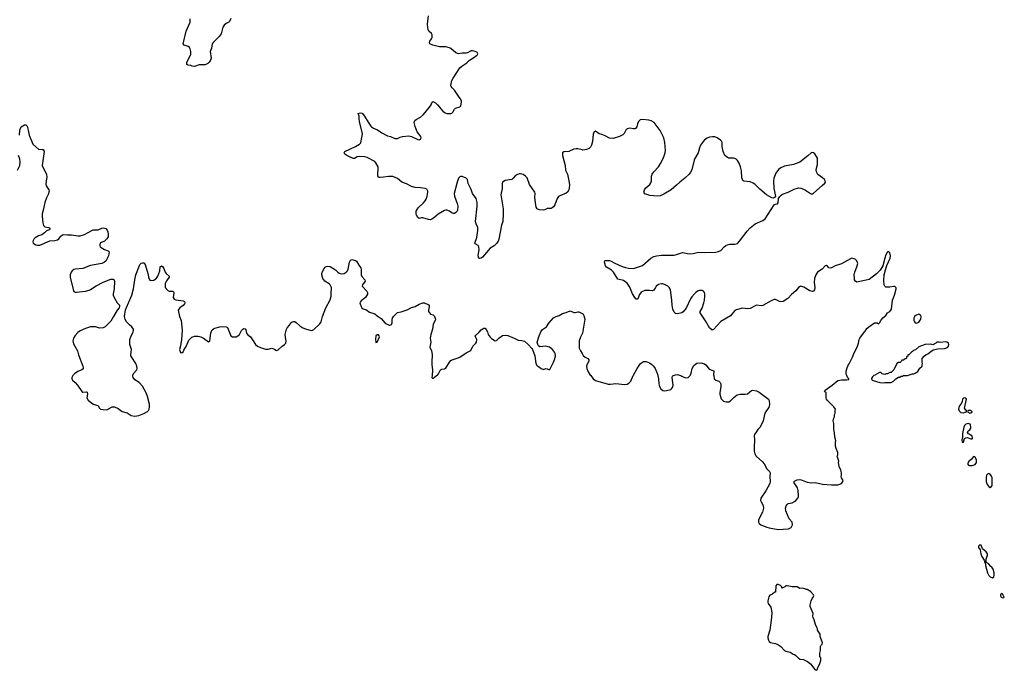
# Model space of a CAD drawing. Header units: inches. Extents: x 1771465 to 1971076, y 472029 to 643563.
# Tile 115 of 127: x 1921134 to 1936655, y 535356 to 545610. Entities that reach past the tile are written whole.
import ezdxf

# ---------------------------------------------------------------- set-up
doc = ezdxf.new("R2010")
doc.units = ezdxf.units.IN
doc.header["$MEASUREMENT"] = 0
for name, color, linetype in [('B9523', 7, 'Continuous'), ('B9524', 7, 'Continuous'), ('B9533', 7, 'Continuous'), ('B9534', 7, 'Continuous')]:
    doc.layers.add(name, color=color, linetype=linetype)

msp = doc.modelspace()

# ---------------------------------------------------------------- linework, layer by layer
at = {"layer": 'B9523', "color": 6, "elevation": 300}
for points in [[(1921972, 540000), (1921964, 539990), (1921955, 539970), (1921954, 539950), (1921967, 539930), (1922010, 539890), (1922045, 539850), (1922113, 539750), (1922130, 539740), (1922183, 539743), (1922197, 539737), (1922201, 539710), (1922194, 539650), (1922212, 539612), (1922270, 539565), (1922299, 539550), (1922359, 539530), (1922370, 539522), (1922390, 539490), (1922410, 539474), (1922450, 539464), (1922510, 539463), (1922590, 539507), (1922630, 539508), (1922684, 539484), (1922750, 539434), (1922830, 539414), (1922891, 539371), (1922950, 539361), (1923010, 539372), (1923090, 539401), (1923150, 539434), (1923166, 539450), (1923176, 539470), (1923182, 539510), (1923181, 539550), (1923151, 539670), (1923127, 539730), (1923070, 539835), (1923018, 539890), (1922950, 539935), (1922924, 539970), (1922919, 539990), (1922918, 540000)], [(1927634, 540000), (1927631, 539971), (1927642, 539962), (1927650, 539960), (1927670, 539972), (1927707, 540000)]]:
    msp.add_lwpolyline(points, dxfattribs=at)
at = {"layer": 'B9524', "color": 6, "elevation": 300}
for points in [[(1924465, 545630), (1924441, 545579), (1924430, 545569), (1924389, 545551), (1924357, 545523), (1924339, 545490), (1924310, 545389), (1924277, 545343), (1924183, 545250), (1924168, 545230), (1924157, 545163), (1924138, 545110), (1924154, 545006), (1924141, 544970), (1924120, 544940), (1924100, 544920), (1924059, 544901), (1923964, 544896), (1923890, 544874), (1923855, 544875), (1923830, 544889), (1923790, 544894), (1923770, 544902), (1923770, 544935), (1923831, 545069), (1923832, 545110), (1923822, 545150), (1923810, 545171), (1923790, 545187), (1923726, 545210), (1923712, 545232), (1923761, 545430), (1923821, 545570), (1923824, 545624)], [(1930000, 543557), (1929930, 543574), (1929904, 543576), (1929871, 543569), (1929790, 543530), (1929711, 543529), (1929690, 543514), (1929690, 543470), (1929731, 543310), (1929740, 543240), (1929770, 543174), (1929792, 543070), (1929803, 543010), (1929798, 542950), (1929792, 542928), (1929770, 542892), (1929750, 542875), (1929650, 542836), (1929630, 542822), (1929608, 542792), (1929569, 542690), (1929550, 542661), (1929530, 542644), (1929510, 542636), (1929450, 542635), (1929410, 542613), (1929390, 542607), (1929330, 542611), (1929310, 542616), (1929290, 542628), (1929277, 542657), (1929265, 542730), (1929257, 542810), (1929260, 542870), (1929255, 542890), (1929173, 543010), (1929136, 543116), (1929110, 543144), (1929070, 543170), (1929030, 543180), (1929010, 543179), (1928973, 543167), (1928948, 543152), (1928915, 543110), (1928890, 543090), (1928786, 543074), (1928747, 543050), (1928739, 543030), (1928740, 542950), (1928718, 542850), (1928755, 542630), (1928757, 542550), (1928749, 542430), (1928730, 542370), (1928688, 542150), (1928678, 542122), (1928654, 542090), (1928612, 542048), (1928550, 542007), (1928430, 541869), (1928410, 541853), (1928390, 541845), (1928370, 541849), (1928364, 541890), (1928376, 541990), (1928373, 542030), (1928364, 542050), (1928316, 542076), (1928307, 542090), (1928341, 542179), (1928358, 542290), (1928357, 542337), (1928329, 542390), (1928317, 542430), (1928348, 542670), (1928348, 542730), (1928330, 542794), (1928271, 542871), (1928250, 542934), (1928204, 543030), (1928191, 543091), (1928173, 543113), (1928110, 543141), (1928082, 543138), (1928070, 543132), (1928053, 543110), (1928030, 543050), (1927985, 542870), (1927990, 542826), (1928033, 542713), (1928041, 542670), (1928035, 542610), (1928028, 542592), (1928010, 542569), (1927990, 542553), (1927970, 542553), (1927950, 542561), (1927909, 542590), (1927870, 542606), (1927850, 542607), (1927830, 542601), (1927730, 542545), (1927658, 542482), (1927630, 542464), (1927610, 542458), (1927579, 542459), (1927489, 542489), (1927470, 542489), (1927430, 542477), (1927410, 542492), (1927388, 542530), (1927383, 542550), (1927386, 542590), (1927417, 542643), (1927499, 542721), (1927526, 542754), (1927540, 542780), (1927558, 542830), (1927570, 542890), (1927566, 542910), (1927550, 542937), (1927527, 542947), (1927450, 542959), (1927370, 542965), (1927310, 542982), (1927230, 543023), (1927160, 543050), (1927090, 543108), (1927016, 543136), (1926950, 543140), (1926870, 543128), (1926810, 543122), (1926790, 543125), (1926780, 543150), (1926787, 543290), (1926750, 543355), (1926730, 543377), (1926610, 543437), (1926570, 543449), (1926488, 543452), (1926454, 543446), (1926410, 543423), (1926390, 543423), (1926290, 543467), (1926261, 543490), (1926250, 543510), (1926261, 543530), (1926430, 543611), (1926491, 543649), (1926511, 543670), (1926537, 543810), (1926490, 544004), (1926484, 544050), (1926487, 544087), (1926469, 544130), (1926483, 544137), (1926510, 544141), (1926535, 544135), (1926570, 544091), (1926630, 543997), (1926667, 543930), (1926679, 543919), (1926710, 543899), (1926775, 543875), (1926845, 543825), (1926930, 543781), (1926977, 543770), (1927050, 543740), (1927070, 543737), (1927090, 543740), (1927130, 543760), (1927169, 543771), (1927270, 543778), (1927308, 543768), (1927410, 543720), (1927430, 543718), (1927454, 543726), (1927465, 543750), (1927457, 543770), (1927402, 543842), (1927370, 543929), (1927355, 543990), (1927361, 544019), (1927382, 544038), (1927450, 544072), (1927502, 544118), (1927593, 544230), (1927618, 544270), (1927630, 544303), (1927650, 544322), (1927690, 544297), (1927721, 544270), (1927807, 544167), (1927841, 544141), (1927870, 544130), (1927930, 544129), (1927944, 544136), (1927960, 544150), (1927990, 544199), (1928005, 544215), (1928070, 544235), (1928089, 544250), (1928101, 544310), (1928097, 544330), (1928079, 544370), (1928050, 544405), (1927990, 544499), (1927950, 544536), (1927936, 544556), (1927932, 544572), (1927948, 544650), (1927966, 544690), (1928071, 544850), (1928103, 544877), (1928183, 544930), (1928223, 544970), (1928249, 544990), (1928277, 545003), (1928337, 545043), (1928347, 545050), (1928355, 545070), (1928353, 545090), (1928340, 545100), (1928315, 545110), (1928270, 545118), (1928250, 545118), (1928230, 545111), (1928193, 545090), (1928170, 545084), (1928110, 545081), (1928050, 545071), (1928007, 545087), (1927930, 545156), (1927909, 545169), (1927850, 545183), (1927750, 545184), (1927648, 545208), (1927599, 545230), (1927594, 545250), (1927601, 545270), (1927628, 545310), (1927637, 545330), (1927638, 545350), (1927635, 545370), (1927625, 545390), (1927583, 545430), (1927571, 545451), (1927565, 545535), (1927567, 545590), (1927578, 545670)], [(1921129, 543790), (1921137, 543870), (1921150, 543910), (1921160, 543920), (1921210, 543951), (1921230, 543951), (1921250, 543931), (1921258, 543910), (1921270, 543871), (1921284, 543790), (1921342, 543650), (1921430, 543570), (1921490, 543565), (1921502, 543562), (1921513, 543550), (1921519, 543530), (1921517, 543497), (1921493, 543350), (1921490, 543310), (1921558, 543170), (1921563, 543130), (1921549, 543070), (1921548, 543010), (1921553, 542990), (1921593, 542930), (1921597, 542910), (1921584, 542856), (1921556, 542804), (1921530, 542730), (1921506, 542610), (1921488, 542550), (1921486, 542506), (1921498, 542410), (1921510, 542368), (1921530, 542344), (1921590, 542334), (1921599, 542330), (1921617, 542310), (1921603, 542297), (1921558, 542282), (1921524, 542250), (1921481, 542219), (1921430, 542202), (1921376, 542170), (1921356, 542150), (1921345, 542130), (1921342, 542110), (1921348, 542088), (1921390, 542059), (1921414, 542054), (1921450, 542055), (1921610, 542123), (1921690, 542130), (1921730, 542141), (1921750, 542154), (1921784, 542196), (1921810, 542218), (1921830, 542223), (1921890, 542218), (1921950, 542220), (1922050, 542201), (1922090, 542203), (1922154, 542226), (1922270, 542290), (1922290, 542296), (1922370, 542299), (1922430, 542325), (1922450, 542328), (1922490, 542317), (1922513, 542293), (1922525, 542265), (1922531, 542231), (1922530, 542210), (1922527, 542190), (1922510, 542156), (1922470, 542119), (1922410, 542092), (1922395, 542070), (1922396, 542050), (1922404, 542030), (1922417, 542017), (1922470, 541986), (1922530, 541965), (1922545, 541950), (1922532, 541888), (1922490, 541804), (1922470, 541786), (1922431, 541769), (1922250, 541736), (1922130, 541691), (1922010, 541680), (1921988, 541672), (1921962, 541650), (1921945, 541630), (1921930, 541590), (1921932, 541550), (1921976, 541356), (1921990, 541327), (1922010, 541316), (1922030, 541313), (1922170, 541333), (1922230, 541348), (1922250, 541357), (1922342, 541418), (1922450, 541472), (1922570, 541521), (1922610, 541521), (1922621, 541510), (1922630, 541490), (1922626, 541370), (1922608, 541290), (1922608, 541270), (1922623, 541230), (1922670, 541150), (1922705, 541110), (1922708, 541090), (1922700, 541070), (1922669, 541031), (1922615, 540930), (1922570, 540856), (1922479, 540770), (1922449, 540751), (1922392, 540748), (1922327, 540767), (1922250, 540770), (1922170, 540743), (1922090, 540705), (1922050, 540678), (1922010, 540634), (1921984, 540590), (1921973, 540550), (1921983, 540503), (1922047, 540390), (1922062, 540330), (1922132, 540150), (1922136, 540130), (1922133, 540107), (1922116, 540090), (1922050, 540067), (1921997, 540030), (1921972, 540000)], [(1921102, 543238), (1921135, 543310), (1921143, 543370), (1921137, 543410), (1921115, 543470)], [(1922918, 540000), (1922917, 540010), (1922926, 540034), (1922980, 540090), (1922988, 540110), (1922980, 540150), (1922963, 540190), (1922895, 540295), (1922887, 540310), (1922884, 540330), (1922896, 540410), (1922873, 540490), (1922868, 540530), (1922873, 540570), (1922887, 540610), (1922925, 540690), (1922929, 540710), (1922926, 540730), (1922902, 540770), (1922863, 540803), (1922814, 540854), (1922795, 540890), (1922788, 540930), (1922804, 541036), (1922901, 541270), (1922926, 541370), (1922947, 541510), (1922965, 541590), (1923010, 541711), (1923030, 541751), (1923050, 541771), (1923070, 541779), (1923090, 541776), (1923110, 541751), (1923155, 541610), (1923170, 541530), (1923186, 541506), (1923201, 541501), (1923250, 541507), (1923290, 541534), (1923313, 541570), (1923330, 541610), (1923341, 541650), (1923350, 541715), (1923370, 541733), (1923390, 541717), (1923408, 541690), (1923430, 541630), (1923444, 541610), (1923493, 541570), (1923489, 541550), (1923447, 541493), (1923430, 541453), (1923425, 541410), (1923430, 541389), (1923470, 541341), (1923489, 541329), (1923553, 541330), (1923563, 541310), (1923552, 541232), (1923567, 541207), (1923597, 541197), (1923710, 541178), (1923730, 541167), (1923736, 541150), (1923730, 541130), (1923710, 541108), (1923657, 541070), (1923641, 541050), (1923634, 541030), (1923652, 540930), (1923677, 540870), (1923690, 540770), (1923693, 540710), (1923685, 540570), (1923670, 540470), (1923653, 540410), (1923670, 540367), (1923690, 540357), (1923710, 540375), (1923720, 540400), (1923766, 540470), (1923803, 540557), (1923820, 540580), (1923850, 540604), (1923890, 540621), (1923910, 540624), (1923950, 540623), (1923990, 540614), (1924033, 540593), (1924110, 540531), (1924130, 540551), (1924147, 540670), (1924158, 540702), (1924170, 540721), (1924190, 540740), (1924210, 540750), (1924290, 540770), (1924330, 540776), (1924387, 540767), (1924410, 540757), (1924464, 540630), (1924490, 540613), (1924510, 540610), (1924546, 540614), (1924575, 540625), (1924600, 540650), (1924630, 540713), (1924650, 540735), (1924670, 540742), (1924690, 540739), (1924700, 540720), (1924712, 540672), (1924725, 540650), (1924770, 540610), (1924805, 540565), (1924850, 540490), (1924884, 540464), (1924930, 540444), (1925010, 540419), (1925050, 540419), (1925110, 540431), (1925150, 540419), (1925170, 540399), (1925190, 540397), (1925210, 540407), (1925270, 540464), (1925309, 540490), (1925329, 540510), (1925333, 540547), (1925323, 540603), (1925321, 540650), (1925338, 540730), (1925349, 540751), (1925386, 540794), (1925410, 540833), (1925429, 540850), (1925450, 540854), (1925472, 540852), (1925490, 540840), (1925550, 540783), (1925595, 540755), (1925637, 540737), (1925730, 540714), (1925750, 540716), (1925773, 540727), (1925863, 540817), (1925887, 540850), (1925910, 540930), (1925959, 541070), (1926027, 541193), (1926042, 541250), (1926046, 541290), (1926047, 541387), (1926040, 541410), (1926027, 541430), (1926010, 541445), (1925942, 541490), (1925911, 541530), (1925899, 541590), (1925899, 541610), (1925911, 541650), (1925932, 541690), (1925950, 541710), (1925970, 541722), (1925990, 541728), (1926030, 541722), (1926110, 541666), (1926147, 541630), (1926170, 541615), (1926210, 541604), (1926250, 541609), (1926282, 541630), (1926299, 541650), (1926310, 541678), (1926334, 541790), (1926350, 541821), (1926370, 541830), (1926430, 541813), (1926443, 541803), (1926480, 541740), (1926510, 541701), (1926519, 541670), (1926516, 541590), (1926530, 541560), (1926576, 541510), (1926579, 541490), (1926537, 541430), (1926535, 541410), (1926608, 541330), (1926618, 541310), (1926616, 541284), (1926587, 541233), (1926519, 541181), (1926502, 541158), (1926498, 541150), (1926500, 541130), (1926515, 541090), (1926530, 541071), (1926550, 541055), (1926590, 541042), (1926650, 541002), (1926730, 540974), (1926770, 540941), (1926830, 540903), (1926890, 540831), (1926914, 540814), (1926958, 540798), (1926970, 540797), (1926993, 540807), (1927004, 540830), (1927004, 540876), (1927013, 540910), (1927030, 540935), (1927090, 540994), (1927150, 541005), (1927241, 541039), (1927310, 541075), (1927370, 541088), (1927430, 541125), (1927490, 541147), (1927510, 541146), (1927530, 541135), (1927566, 541126), (1927590, 541112), (1927590, 541086), (1927576, 541030), (1927578, 541010), (1927610, 540971), (1927650, 540959), (1927670, 540941), (1927688, 540890), (1927685, 540870), (1927650, 540810), (1927640, 540730), (1927617, 540650), (1927606, 540590), (1927615, 540530), (1927601, 540450), (1927627, 540390), (1927635, 540335), (1927629, 540210), (1927630, 540170), (1927644, 540090), (1927634, 540000)], [(1927707, 540000), (1927720, 540010), (1927735, 540030), (1927770, 540094), (1927790, 540102), (1927830, 540106), (1927850, 540118), (1927907, 540213), (1927930, 540238), (1927950, 540250), (1928030, 540274), (1928070, 540293), (1928170, 540357), (1928244, 540396), (1928277, 540463), (1928324, 540510), (1928335, 540530), (1928338, 540570), (1928317, 540610), (1928314, 540630), (1928377, 540683), (1928410, 540723), (1928450, 540747), (1928470, 540747), (1928490, 540726), (1928508, 540690), (1928519, 540650), (1928550, 540605), (1928570, 540586), (1928630, 540551), (1928650, 540556), (1928687, 540593), (1928747, 540633), (1928790, 540637), (1928830, 540631), (1928930, 540591), (1928990, 540559), (1929050, 540556), (1929090, 540541), (1929150, 540490), (1929207, 540430), (1929219, 540410), (1929255, 540310), (1929271, 540191), (1929290, 540152), (1929310, 540145), (1929354, 540114), (1929390, 540096), (1929430, 540111), (1929450, 540107), (1929470, 540095), (1929490, 540096), (1929550, 540210), (1929570, 540263), (1929580, 540310), (1929574, 540350), (1929566, 540370), (1929535, 540410), (1929487, 540447), (1929430, 540463), (1929335, 540455), (1929313, 540470), (1929300, 540490), (1929292, 540530), (1929321, 540630), (1929350, 540691), (1929374, 540726), (1929437, 540770), (1929473, 540827), (1929550, 540910), (1929590, 540934), (1929639, 540950), (1929690, 540980), (1929750, 540995), (1929810, 541019), (1929870, 540994), (1929890, 540995), (1929930, 541007), (1929950, 541004), (1930000, 540982)], [(1930000, 540657), (1929975, 540605), (1929956, 540550), (1929951, 540470), (1929955, 540435), (1929973, 540390), (1930000, 540348)]]:
    msp.add_lwpolyline(points, dxfattribs=at)
msp.add_lwpolyline([(1926790, 540642), (1926770, 540642), (1926750, 540626), (1926743, 540570), (1926746, 540530), (1926750, 540522), (1926770, 540525), (1926804, 540610), (1926802, 540630)], close=True, dxfattribs=at)
at = {"layer": 'B9533', "color": 6, "elevation": 300}
for points in [[(1930135, 540000), (1930175, 539950), (1930210, 539925), (1930410, 539865), (1930450, 539865), (1930530, 539875), (1930670, 539862), (1930710, 539866), (1930739, 539881), (1930767, 539913), (1930806, 540000)], [(1931195, 540000), (1931204, 539950), (1931210, 539870), (1931222, 539830), (1931241, 539790), (1931270, 539767), (1931302, 539762), (1931330, 539765), (1931396, 539784), (1931410, 539792), (1931426, 539814), (1931433, 539850), (1931432, 539890), (1931420, 539970), (1931426, 539990), (1931436, 540000)], [(1931554, 540000), (1931574, 539994), (1931628, 539968), (1931670, 539972), (1931690, 539987), (1931701, 540000)], [(1932075, 540000), (1932084, 539950), (1932107, 539930), (1932155, 539915), (1932174, 539894), (1932186, 539870), (1932188, 539830), (1932170, 539730), (1932172, 539710), (1932194, 539634), (1932211, 539611), (1932230, 539598), (1932270, 539588), (1932312, 539588), (1932338, 539602), (1932390, 539658), (1932444, 539696), (1932490, 539709), (1932571, 539709), (1932606, 539714), (1932670, 539764), (1932689, 539770), (1932750, 539758), (1932790, 539737), (1932937, 539630), (1932950, 539610), (1932954, 539546), (1932941, 539499), (1932904, 539450), (1932881, 539410), (1932854, 539286), (1932823, 539217), (1932799, 539181), (1932770, 539152), (1932756, 539124), (1932716, 539070), (1932710, 539050), (1932720, 538990), (1932710, 538870), (1932714, 538810), (1932724, 538770), (1932746, 538730), (1932844, 538644), (1932869, 538610), (1932914, 538530), (1932955, 538490), (1932966, 538466), (1932957, 538410), (1932964, 538330), (1932958, 538302), (1932895, 538185), (1932818, 538070), (1932814, 538030), (1932820, 538010), (1932853, 537953), (1932861, 537910), (1932845, 537850), (1932783, 537730), (1932779, 537710), (1932781, 537690), (1932793, 537670), (1932819, 537650), (1932910, 537612), (1932950, 537601), (1933090, 537574), (1933170, 537583), (1933255, 537585), (1933295, 537605), (1933318, 537650), (1933309, 537690), (1933265, 537745), (1933213, 537870), (1933208, 537910), (1933218, 537950), (1933230, 537971), (1933250, 537983), (1933310, 537995), (1933350, 538014), (1933370, 538030), (1933399, 538070), (1933409, 538090), (1933412, 538110), (1933405, 538190), (1933396, 538230), (1933342, 538310), (1933342, 538330), (1933350, 538339), (1933390, 538360), (1933430, 538364), (1933470, 538354), (1933550, 538322), (1933577, 538317), (1933612, 538312), (1933676, 538316), (1933790, 538291), (1933930, 538279), (1934030, 538278), (1934090, 538302), (1934109, 538330), (1934114, 538350), (1934089, 538390), (1934082, 538410), (1934089, 538431), (1934089, 538470), (1934079, 538510), (1934054, 538570), (1934042, 538630), (1934049, 538650), (1934022, 538730), (1934029, 538750), (1934029, 538790), (1934005, 538850), (1933995, 538890), (1933996, 538944), (1934002, 538970), (1933989, 539010), (1933975, 539130), (1933969, 539151), (1933968, 539248), (1933958, 539290), (1933963, 539317), (1933978, 539350), (1933978, 539390), (1933988, 539410), (1933988, 539448), (1933995, 539470), (1933969, 539510), (1933866, 539606), (1933850, 539627), (1933845, 539650), (1933849, 539729), (1933822, 539750), (1933830, 539771), (1933941, 539850), (1934030, 539921), (1934090, 539935), (1934168, 539932), (1934202, 539938), (1934206, 539950), (1934188, 539968), (1934175, 540000)], [(1934601, 540000), (1934580, 539980), (1934564, 539956), (1934562, 539950), (1934572, 539930), (1934590, 539921), (1934694, 539890), (1934750, 539886), (1934770, 539891), (1934870, 539891), (1934908, 539912), (1934946, 539950), (1934990, 539974), (1935010, 539974), (1935030, 539994), (1935050, 539994), (1935065, 540000)]]:
    msp.add_lwpolyline(points, dxfattribs=at)
for points in [[(1936029, 539651), (1936010, 539646), (1935996, 539630), (1935992, 539588), (1935971, 539550), (1935943, 539517), (1935934, 539470), (1935943, 539443), (1935970, 539421), (1936010, 539415), (1936050, 539428), (1936058, 539430), (1936064, 539450), (1936050, 539458), (1936028, 539490), (1936058, 539630), (1936050, 539647)], [(1936092, 539450), (1936080, 539440), (1936076, 539430), (1936110, 539411), (1936130, 539416), (1936149, 539430), (1936130, 539449)], [(1936090, 539244), (1936050, 539234), (1936027, 539213), (1936017, 539190), (1935994, 539090), (1935994, 539026), (1935984, 538990), (1935990, 538951), (1936010, 538951), (1936028, 539010), (1936050, 539021), (1936070, 539024), (1936130, 539005), (1936150, 539005), (1936154, 539010), (1936150, 539046), (1936113, 539073), (1936090, 539084), (1936076, 539110), (1936083, 539130), (1936114, 539146), (1936126, 539174), (1936128, 539190), (1936122, 539222), (1936115, 539235), (1936101, 539241)], [(1936170, 538724), (1936139, 538681), (1936095, 538645), (1936076, 538610), (1936090, 538590), (1936105, 538585), (1936130, 538582), (1936150, 538585), (1936198, 538602), (1936219, 538630), (1936219, 538670), (1936199, 538710), (1936190, 538720)], [(1936410, 538457), (1936391, 538449), (1936377, 538430), (1936368, 538392), (1936367, 538330), (1936386, 538286), (1936410, 538251), (1936430, 538237), (1936450, 538247), (1936463, 538270), (1936466, 538290), (1936462, 538390), (1936454, 538414), (1936430, 538449)], [(1936270, 537335), (1936249, 537311), (1936250, 537290), (1936275, 537255), (1936287, 537190), (1936303, 537150), (1936337, 537090), (1936350, 537056), (1936356, 537056), (1936359, 537010), (1936390, 536890), (1936410, 536850), (1936430, 536830), (1936470, 536813), (1936488, 536830), (1936493, 536850), (1936493, 536893), (1936478, 536950), (1936459, 536979), (1936445, 536990), (1936413, 537030), (1936379, 537050), (1936368, 537068), (1936370, 537110), (1936392, 537168), (1936390, 537190), (1936370, 537225), (1936314, 537270), (1936292, 537330)], [(1933090, 536706), (1933070, 536706), (1933053, 536687), (1933051, 536590), (1933034, 536586), (1933018, 536570), (1932999, 536561), (1932991, 536550), (1932973, 536547), (1932961, 536539), (1932945, 536515), (1932926, 536450), (1932927, 536430), (1932934, 536410), (1932975, 536350), (1932993, 536267), (1932988, 536190), (1932968, 536070), (1932960, 535990), (1932929, 535890), (1932927, 535870), (1932938, 535830), (1932949, 535809), (1932970, 535794), (1932990, 535787), (1933050, 535780), (1933085, 535765), (1933132, 535732), (1933191, 535670), (1933210, 535657), (1933280, 535640), (1933328, 535608), (1933350, 535603), (1933370, 535590), (1933404, 535550), (1933430, 535531), (1933490, 535525), (1933555, 535495), (1933598, 535458), (1933670, 535367), (1933690, 535356), (1933709, 535371), (1933713, 535390), (1933744, 535450), (1933764, 535510), (1933762, 535550), (1933748, 535572), (1933748, 535628), (1933758, 535670), (1933758, 535730), (1933766, 535750), (1933786, 535770), (1933788, 535790), (1933755, 535890), (1933750, 535926), (1933709, 535990), (1933709, 536010), (1933702, 536030), (1933678, 536078), (1933659, 536150), (1933642, 536190), (1933638, 536210), (1933642, 536250), (1933596, 536364), (1933595, 536390), (1933609, 536450), (1933628, 536490), (1933650, 536514), (1933655, 536530), (1933650, 536546), (1933600, 536600), (1933550, 536629), (1933530, 536629), (1933510, 536639), (1933470, 536649), (1933430, 536646), (1933389, 536669), (1933309, 536669), (1933230, 536688), (1933213, 536687), (1933194, 536670), (1933149, 536649), (1933146, 536670), (1933126, 536690)], [(1936610, 536565), (1936602, 536558), (1936597, 536543), (1936597, 536530), (1936607, 536507), (1936630, 536497), (1936650, 536505), (1936655, 536510), (1936644, 536530), (1936630, 536549)]]:
    msp.add_lwpolyline(points, close=True, dxfattribs=at)
at = {"layer": 'B9534', "color": 6, "elevation": 300}
for points in [[(1934175, 540000), (1934165, 540025), (1934164, 540070), (1934173, 540107), (1934196, 540164), (1934212, 540188), (1934264, 540290), (1934290, 540362), (1934337, 540450), (1934357, 540510), (1934369, 540570), (1934379, 540590), (1934449, 540690), (1934461, 540699), (1934490, 540742), (1934518, 540770), (1934610, 540831), (1934652, 540832), (1934670, 540814), (1934690, 540834), (1934708, 540870), (1934742, 540910), (1934789, 540950), (1934815, 540990), (1934850, 541011), (1934867, 541033), (1934875, 541050), (1934892, 541190), (1934924, 541270), (1934952, 541370), (1934950, 541386), (1934930, 541404), (1934910, 541406), (1934850, 541392), (1934790, 541393), (1934771, 541411), (1934763, 541430), (1934756, 541496), (1934762, 541590), (1934780, 541670), (1934804, 541736), (1934856, 541850), (1934861, 541890), (1934850, 541938), (1934830, 541954), (1934810, 541939), (1934790, 541904), (1934771, 541850), (1934739, 541730), (1934698, 541662), (1934638, 541602), (1934523, 541517), (1934477, 541503), (1934350, 541476), (1934330, 541474), (1934307, 541487), (1934296, 541510), (1934292, 541530), (1934290, 541590), (1934298, 541630), (1934337, 541730), (1934344, 541770), (1934330, 541810), (1934310, 541831), (1934290, 541842), (1934250, 541849), (1934230, 541842), (1934090, 541764), (1933987, 541733), (1933930, 541699), (1933910, 541695), (1933890, 541698), (1933870, 541728), (1933850, 541738), (1933830, 541729), (1933784, 541676), (1933710, 541632), (1933682, 541590), (1933661, 541530), (1933659, 541470), (1933670, 541390), (1933664, 541350), (1933650, 541329), (1933630, 541325), (1933590, 541338), (1933493, 541393), (1933450, 541408), (1933435, 541405), (1933412, 541388), (1933370, 541337), (1933301, 541279), (1933243, 541217), (1933170, 541170), (1933130, 541163), (1933110, 541166), (1933050, 541198), (1933030, 541198), (1932980, 541180), (1932850, 541107), (1932830, 541102), (1932750, 541110), (1932650, 541057), (1932610, 541054), (1932530, 541064), (1932430, 541038), (1932410, 541028), (1932337, 540943), (1932189, 540851), (1932070, 540729), (1932050, 540718), (1932010, 540754), (1931945, 540865), (1931859, 540990), (1931859, 541010), (1931890, 541065), (1931921, 541150), (1931930, 541190), (1931937, 541250), (1931934, 541290), (1931927, 541310), (1931911, 541331), (1931890, 541341), (1931850, 541342), (1931830, 541336), (1931793, 541310), (1931770, 541289), (1931730, 541241), (1931710, 541210), (1931639, 541061), (1931595, 541005), (1931570, 540990), (1931504, 540976), (1931478, 540978), (1931470, 540981), (1931450, 541003), (1931428, 541048), (1931417, 541110), (1931414, 541190), (1931391, 541350), (1931374, 541390), (1931352, 541410), (1931310, 541431), (1931270, 541445), (1931250, 541447), (1931204, 541436), (1931168, 541412), (1931159, 541390), (1931130, 541346), (1931110, 541338), (1931064, 541344), (1930990, 541344), (1930930, 541313), (1930903, 541277), (1930876, 541210), (1930870, 541205), (1930850, 541205), (1930830, 541229), (1930793, 541290), (1930750, 541392), (1930710, 541458), (1930650, 541499), (1930563, 541523), (1930494, 541630), (1930462, 541662), (1930383, 541710), (1930369, 541730), (1930355, 541790), (1930358, 541810), (1930365, 541815), (1930430, 541816), (1930450, 541810), (1930514, 541774), (1930630, 541721), (1930682, 541702), (1930732, 541692), (1930810, 541690), (1930890, 541713), (1930950, 541738), (1931085, 541850), (1931130, 541878), (1931170, 541889), (1931250, 541897), (1931450, 541897), (1931490, 541907), (1931550, 541932), (1931590, 541939), (1931690, 541918), (1931750, 541924), (1931834, 541946), (1931930, 541940), (1932110, 541946), (1932150, 541954), (1932186, 541970), (1932238, 542030), (1932267, 542053), (1932290, 542064), (1932330, 542074), (1932410, 542074), (1932450, 542085), (1932483, 542117), (1932601, 542279), (1932651, 542329), (1932730, 542392), (1932850, 542444), (1932886, 542474), (1933030, 542691), (1933050, 542704), (1933078, 542710), (1933090, 542722), (1933097, 542790), (1933115, 542825), (1933136, 542844), (1933160, 542860), (1933250, 542894), (1933342, 542938), (1933410, 542958), (1933450, 542954), (1933490, 542940), (1933524, 542924), (1933601, 542870), (1933610, 542865), (1933630, 542865), (1933650, 542874), (1933782, 542998), (1933828, 543032), (1933838, 543050), (1933834, 543070), (1933820, 543090), (1933790, 543117), (1933716, 543170), (1933693, 543210), (1933689, 543250), (1933709, 543330), (1933712, 543410), (1933709, 543430), (1933670, 543495), (1933650, 543513), (1933630, 543517), (1933610, 543513), (1933556, 543464), (1933430, 543367), (1933331, 543329), (1933190, 543301), (1933130, 543276), (1933097, 543250), (1933055, 543190), (1933022, 543110), (1933018, 543070), (1933020, 542950), (1933046, 542830), (1933034, 542806), (1933010, 542797), (1932990, 542803), (1932909, 542849), (1932801, 542941), (1932730, 543010), (1932695, 543035), (1932650, 543052), (1932550, 543063), (1932535, 543075), (1932526, 543090), (1932519, 543119), (1932511, 543230), (1932499, 543290), (1932477, 543350), (1932450, 543390), (1932430, 543410), (1932410, 543420), (1932386, 543426), (1932310, 543430), (1932290, 543436), (1932250, 543468), (1932223, 543530), (1932209, 543610), (1932207, 543670), (1932200, 543690), (1932184, 543710), (1932130, 543748), (1932090, 543763), (1932055, 543765), (1932010, 543758), (1931970, 543743), (1931930, 543715), (1931865, 543630), (1931849, 543590), (1931829, 543510), (1931778, 543422), (1931766, 543394), (1931730, 543244), (1931710, 543206), (1931685, 543175), (1931618, 543110), (1931540, 543050), (1931490, 543002), (1931403, 542930), (1931290, 542862), (1931230, 542836), (1931189, 542831), (1931130, 542834), (1931070, 542841), (1930990, 542867), (1930979, 542879), (1930974, 542894), (1930985, 542930), (1931002, 542958), (1931066, 543014), (1931082, 543038), (1931092, 543068), (1931096, 543144), (1931105, 543175), (1931130, 543213), (1931204, 543290), (1931237, 543343), (1931278, 543422), (1931300, 543480), (1931310, 543510), (1931313, 543547), (1931304, 543676), (1931286, 543750), (1931230, 543863), (1931134, 543990), (1931090, 544018), (1931050, 544029), (1930950, 544036), (1930915, 544030), (1930890, 544007), (1930874, 543970), (1930860, 543920), (1930844, 543896), (1930830, 543890), (1930810, 543890), (1930750, 543900), (1930711, 543890), (1930691, 543869), (1930665, 543815), (1930644, 543796), (1930590, 543771), (1930490, 543738), (1930430, 543744), (1930362, 543782), (1930310, 543802), (1930270, 543810), (1930210, 543855), (1930190, 543843), (1930174, 543806), (1930162, 543690), (1930150, 543630), (1930130, 543600), (1930110, 543582), (1930070, 543564), (1930010, 543555), (1930000, 543557)], [(1930000, 540982), (1930010, 540977), (1930025, 540950), (1930042, 540890), (1930006, 540670), (1930000, 540657)], [(1935065, 540000), (1935070, 540002), (1935130, 540002), (1935209, 540031), (1935230, 540031), (1935250, 540038), (1935293, 540067), (1935323, 540117), (1935358, 540150), (1935358, 540170), (1935366, 540190), (1935358, 540210), (1935358, 540270), (1935394, 540306), (1935426, 540334), (1935450, 540346), (1935497, 540383), (1935534, 540406), (1935610, 540425), (1935710, 540426), (1935759, 540441), (1935776, 540464), (1935781, 540490), (1935774, 540510), (1935750, 540529), (1935730, 540533), (1935650, 540522), (1935630, 540528), (1935593, 540527), (1935574, 540510), (1935530, 540488), (1935494, 540494), (1935410, 540489), (1935310, 540455), (1935255, 540405), (1935226, 540394), (1935210, 540378), (1935190, 540368), (1935150, 540328), (1935134, 540326), (1935132, 540308), (1935118, 540302), (1935110, 540266), (1935090, 540266), (1935078, 540262), (1935070, 540246), (1935038, 540242), (1935033, 540227), (1935013, 540207), (1934990, 540206), (1934962, 540190), (1934912, 540090), (1934874, 540050), (1934853, 540047), (1934812, 540028), (1934793, 540027), (1934770, 540018), (1934730, 540028), (1934710, 540048), (1934687, 540047), (1934612, 540010), (1934601, 540000)], [(1930000, 540348), (1930019, 540319), (1930050, 540292), (1930091, 540270), (1930106, 540250), (1930106, 540230), (1930081, 540179), (1930071, 540150), (1930077, 540110), (1930091, 540070), (1930127, 540010), (1930135, 540000)], [(1930806, 540000), (1930811, 540010), (1930866, 540110), (1930922, 540190), (1930950, 540214), (1930970, 540224), (1931010, 540225), (1931062, 540202), (1931098, 540178), (1931124, 540150), (1931152, 540110), (1931180, 540050), (1931193, 540010), (1931195, 540000)], [(1931701, 540000), (1931710, 540012), (1931721, 540039), (1931734, 540110), (1931762, 540158), (1931790, 540183), (1931810, 540194), (1931870, 540201), (1931930, 540186), (1931950, 540170), (1932002, 540102), (1932063, 540083), (1932075, 540075), (1932073, 540010), (1932075, 540000)], [(1931436, 540000), (1931438, 540002), (1931470, 540014), (1931496, 540016), (1931554, 540000)]]:
    msp.add_lwpolyline(points, dxfattribs=at)
msp.add_lwpolyline([(1935310, 540969), (1935262, 540950), (1935242, 540930), (1935231, 540910), (1935231, 540871), (1935238, 540850), (1935250, 540832), (1935270, 540825), (1935310, 540845), (1935337, 540890), (1935344, 540930), (1935342, 540942), (1935338, 540950)], close=True, dxfattribs=at)

doc.saveas('drawing.dxf')
